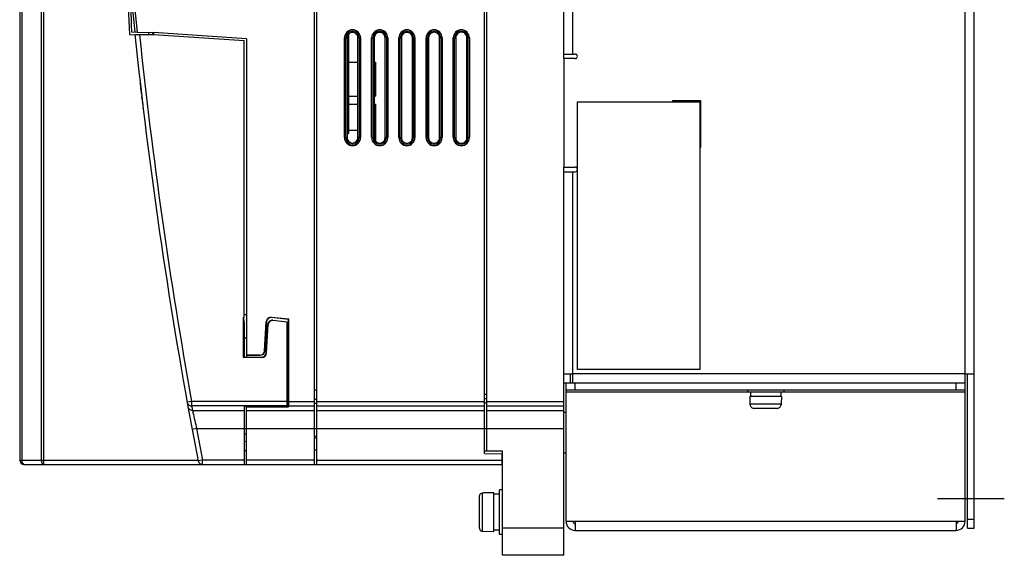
# Model space of a CAD drawing. Header units: millimetres. Extents: x 0 to 1400, y 0 to 1100.
# Tile 27 of 33: x 792 to 1009, y 345 to 463. Entities that reach past the tile are written whole.
import ezdxf

# ---------------------------------------------------------------- set-up
doc = ezdxf.new("R2010")
doc.units = ezdxf.units.MM
doc.header["$LTSCALE"] = 77
doc.linetypes.add('CENTER', pattern=[0.6, 0.375, -0.075, 0.075, -0.075])
doc.layers.get('0').update_dxf_attribs({"linetype": 'CONTINUOUS'})
doc.layers.add('00_COMPONENTS', color=7, linetype='CONTINUOUS')
doc.layers.add('03_AXES', color=7, linetype='CONTINUOUS')

msp = doc.modelspace()

# ---------------------------------------------------------------- linework, layer by layer
at = {"color": 7, "linetype": 'CONTINUOUS'}
for p, q in [((914.74, 445.37), (941.74, 445.37)), ((914.74, 386.37), (914.74, 445.37)), ((941.74, 445.37), (941.74, 386.37)), ((941.74, 386.37), (914.74, 386.37))]:
    msp.add_line(p, q, dxfattribs=at)
at = {"layer": '00_COMPONENTS', "color": 7, "linetype": 'CONTINUOUS'}
for p, q in [((856.74, 365.37), (856.74, 735.37)), ((857.24, 365.37), (857.24, 735.37)), ((894.24, 367.83), (894.24, 735.37)), ((894.74, 368.37), (894.74, 735.37)), ((911.74, 454.87), (911.74, 735.37)), ((791.74, 472.73), (791.74, 366.37)), ((816.41, 460.76), (817.61, 460.74)), ((817.61, 460.74), (821.24, 460.67)), ((820.18, 460.69), (820.18, 460.17)), ((821.08, 460.2), (821.08, 460.67)), ((841.74, 459.27), (821.24, 460.67)), ((821.24, 460.67), (821.24, 460.17)), ((815.93, 460.17), (817.17, 460.15)), ((817.17, 460.17), (821.22, 460.17)), ((821.22, 460.17), (841.24, 458.84)), ((841.24, 397.87), (841.24, 458.84)), ((841.74, 459.27), (841.74, 389.53)), ((863.95, 459.46), (863.95, 437.46)), ((864.24, 460.11), (864.24, 438.39)), ((866.33, 437.46), (866.33, 459.46)), ((869.94, 459.46), (869.94, 437.46)), ((872.34, 437.46), (872.34, 459.46)), ((875.93, 459.46), (875.93, 437.46)), ((878.35, 437.46), (878.35, 459.46)), ((881.92, 459.46), (881.92, 437.46)), ((884.36, 437.46), (884.36, 459.46)), ((887.91, 459.46), (887.91, 437.46)), ((890.37, 437.46), (890.37, 459.46)), ((864.24, 454.12), (866.33, 454.12)), ((869.94, 454.12), (870.24, 454.12)), ((870.24, 454.12), (870.24, 446.62)), ((864.24, 446.62), (866.33, 446.62)), ((869.94, 446.62), (870.24, 446.62)), ((864.24, 444.87), (866.33, 444.87)), ((869.94, 444.87), (870.24, 444.87)), ((870.24, 444.87), (870.24, 436.79)), ((864.24, 439.12), (866.33, 439.12)), ((869.94, 439.12), (870.24, 439.12)), ((863.95, 438.39), (864.24, 438.39)), ((911.74, 345.37), (911.74, 430.95)), ((841.09, 397.87), (841.24, 397.87)), ((841.09, 388.98), (841.09, 397.87)), ((841.24, 396.87), (841.19, 397.87)), ((841.74, 398.37), (841.24, 398.38)), ((851.04, 397.37), (847.28, 397.78)), ((851.09, 397.42), (847.29, 397.83)), ((851.09, 397.42), (851.04, 397.37)), ((851.09, 379.29), (851.09, 397.42)), ((841.24, 396.87), (841.24, 389.07)), ((845.74, 390.42), (846.12, 396.85)), ((846.17, 396.84), (845.79, 390.41)), ((846.1, 390.01), (846.48, 396.27)), ((846.19, 390.01), (846.57, 396.27)), ((850.74, 396.78), (847.57, 397.11)), ((847.58, 397.2), (850.74, 396.87)), ((850.74, 378.15), (850.74, 396.87)), ((851.04, 378.11), (851.04, 397.37)), ((841.24, 393.33), (841.74, 393.32)), ((841.09, 388.98), (841.24, 389.07)), ((845.1, 388.98), (841.09, 388.98)), ((841.24, 389.07), (845.1, 389.07)), ((841.74, 389.53), (844.8, 389.53)), ((844.8, 389.47), (841.74, 389.47)), ((841.74, 389.47), (841.74, 389.07)), ((913.24, 383.37), (913.24, 385.37)), ((1000.74, 351.37), (1000.74, 385.37)), ((911.74, 383.37), (913.24, 383.37)), ((912.24, 352.87), (912.24, 383.37)), ((914.24, 381.87), (914.24, 383.37)), ((998.24, 381.87), (998.24, 383.37)), ((1000.24, 352.87), (1000.24, 383.37)), ((912.24, 381.87), (1000.24, 381.87)), ((952.24, 381.87), (952.24, 381.37)), ((960.24, 381.37), (952.24, 381.37)), ((959.74, 380.37), (952.74, 380.37)), ((952.74, 380.37), (952.77, 378.75)), ((952.89, 381.37), (952.89, 380.37)), ((959.59, 381.37), (959.59, 380.37)), ((959.74, 380.37), (959.7, 378.75)), ((960.24, 381.87), (960.24, 381.37)), ((850.74, 378.15), (841.24, 378.13)), ((841.24, 378.13), (841.24, 365.37)), ((841.74, 378.11), (851.04, 378.11)), ((841.74, 365.37), (841.74, 378.11)), ((851.07, 378.29), (851.04, 378.11)), ((952.77, 378.75), (952.79, 378.57)), ((952.79, 378.57), (952.82, 378.57)), ((959.66, 378.57), (959.68, 378.57)), ((959.7, 378.75), (959.68, 378.57)), ((912.24, 376.86), (911.74, 376.87)), ((958.67, 377.77), (953.81, 377.77)), ((829.78, 373.13), (831.09, 366.18)), ((841.74, 372.09), (841.24, 372.1)), ((856.74, 371.67), (857.24, 371.66)), ((841.74, 370.43), (841.24, 370.37)), ((857.24, 371.22), (856.74, 371.22)), ((841.24, 368.49), (841.74, 368.48)), ((857.24, 368.52), (856.74, 368.52)), ((894.24, 368.37), (898.24, 368.37)), ((894.24, 367.83), (898.04, 367.76)), ((898.04, 367.76), (898.04, 365.37)), ((898.24, 345.37), (898.24, 368.37)), ((912.24, 367.89), (911.74, 367.87)), ((792.74, 365.37), (898.04, 365.37)), ((893.14, 351.35), (893.14, 358.39)), ((893.94, 359.1), (893.82, 359.1)), ((896.34, 359.17), (893.94, 359.12)), ((893.94, 359.1), (893.94, 359.12)), ((896.34, 350.57), (896.34, 359.17)), ((897.54, 358.82), (896.34, 358.82)), ((898.24, 359.77), (897.54, 359.77)), ((897.54, 349.97), (897.54, 359.77)), ((912.24, 352.87), (914.24, 352.87)), ((914.24, 352.87), (914.24, 350.87)), ((998.24, 352.87), (1000.24, 352.87)), ((998.24, 352.87), (998.24, 350.87)), ((893.94, 350.65), (893.82, 350.65)), ((893.94, 350.63), (893.94, 350.65)), ((896.34, 350.57), (893.94, 350.63)), ((897.54, 350.92), (896.34, 350.92)), ((898.24, 349.97), (897.54, 349.97)), ((914.24, 350.87), (998.24, 350.87)), ((1000.74, 351.37), (1002.24, 351.37)), ((911.74, 345.37), (898.24, 345.37))]:
    msp.add_line(p, q, dxfattribs=at)
at = {"layer": '00_COMPONENTS', "color": 9, "linetype": 'CONTINUOUS'}
for p, q in [((1000.24, 385.37), (1000.24, 735.37)), ((913.74, 455.87), (913.74, 715.37)), ((792.2, 472.72), (792.2, 366.37)), ((796.51, 472.64), (796.51, 366.37)), ((797, 472.63), (797, 366.37)), ((863.36, 459.46), (863.95, 459.46)), ((863.36, 437.46), (863.36, 459.46)), ((863.66, 437.46), (863.66, 459.46)), ((866.91, 459.46), (866.33, 459.46)), ((866.61, 459.46), (866.61, 437.46)), ((866.91, 459.46), (866.91, 437.46)), ((869.36, 459.46), (869.94, 459.46)), ((869.36, 437.46), (869.36, 459.46)), ((869.66, 437.46), (869.66, 459.46)), ((872.91, 459.46), (872.34, 459.46)), ((872.61, 459.46), (872.61, 437.46)), ((872.91, 459.46), (872.91, 437.46)), ((875.36, 459.46), (875.93, 459.46)), ((875.36, 437.46), (875.36, 459.46)), ((875.66, 437.46), (875.66, 459.46)), ((878.91, 459.46), (878.35, 459.46)), ((878.61, 459.46), (878.61, 437.46)), ((878.91, 459.46), (878.91, 437.46)), ((881.36, 459.46), (881.92, 459.46)), ((881.36, 437.46), (881.36, 459.46)), ((881.66, 437.46), (881.66, 459.46)), ((884.91, 459.46), (884.36, 459.46)), ((884.61, 459.46), (884.61, 437.46)), ((884.91, 459.46), (884.91, 437.46)), ((887.36, 459.46), (887.91, 459.46)), ((887.36, 437.46), (887.36, 459.46)), ((887.66, 437.46), (887.66, 459.46)), ((890.91, 459.46), (890.37, 459.46)), ((890.61, 459.46), (890.61, 437.46)), ((890.91, 459.46), (890.91, 437.46)), ((914.24, 454.92), (911.74, 454.95)), ((863.36, 437.46), (863.95, 437.46)), ((866.91, 437.46), (866.33, 437.46)), ((869.36, 437.46), (869.94, 437.46)), ((872.91, 437.46), (872.34, 437.46)), ((875.36, 437.46), (875.93, 437.46)), ((878.91, 437.46), (878.35, 437.46)), ((881.36, 437.46), (881.92, 437.46)), ((884.91, 437.46), (884.36, 437.46)), ((887.36, 437.46), (887.91, 437.46)), ((890.91, 437.46), (890.37, 437.46)), ((913.74, 385.37), (913.74, 429.95)), ((847.29, 397.83), (847.28, 397.78)), ((846.12, 396.85), (846.17, 396.84)), ((846.57, 396.27), (846.48, 396.27)), ((847.57, 397.11), (847.58, 397.2)), ((844.8, 389.53), (844.8, 389.47)), ((845.1, 388.98), (845.1, 389.07)), ((845.74, 390.42), (845.79, 390.41)), ((846.19, 390.01), (846.1, 390.01)), ((1000.24, 385.37), (913.74, 385.37)), ((857.24, 381.76), (856.74, 381.76)), ((894.74, 380.85), (894.24, 380.85)), ((952.24, 381.37), (912.24, 381.37)), ((1000.24, 381.37), (960.24, 381.37)), ((829.67, 379.29), (828.68, 379.11)), ((850.74, 379.29), (829.67, 379.29)), ((829.67, 378.29), (829.67, 379.29)), ((850.74, 378.29), (829.67, 378.29)), ((851.07, 378.29), (856.74, 378.29)), ((851.09, 379.29), (856.74, 379.29)), ((856.73, 378.94), (857.24, 378.93)), ((857.24, 379.72), (856.75, 379.73)), ((857.24, 379.29), (894.24, 379.29)), ((857.24, 378.29), (894.24, 378.29)), ((894.74, 379.85), (894.24, 379.86)), ((894.24, 378.99), (894.74, 378.99)), ((894.74, 379.29), (911.74, 379.29)), ((894.74, 378.29), (911.74, 378.29)), ((952.77, 378.75), (959.7, 378.75)), ((829.85, 377.29), (841.24, 377.29)), ((841.74, 377.29), (856.74, 377.29)), ((857.24, 377.29), (894.24, 377.29)), ((894.74, 377.29), (911.74, 377.29)), ((830.76, 373.31), (829.78, 373.13)), ((830.76, 373.31), (911.74, 373.31)), ((830.76, 373.31), (832.07, 366.37)), ((791.74, 366.37), (831.05, 366.37)), ((832.07, 366.37), (831.09, 366.18)), ((841.24, 366.37), (832.07, 366.37)), ((832.07, 365.37), (832.07, 366.37)), ((856.74, 366.37), (841.74, 366.37)), ((857.24, 366.37), (898.04, 366.37)), ((893.82, 350.65), (893.82, 359.1)), ((914.24, 352.87), (998.24, 352.87)), ((1000.74, 353.37), (1002.24, 353.37)), ((911.74, 351.37), (898.24, 351.37))]:
    msp.add_line(p, q, dxfattribs=at)
at = {"layer": '00_COMPONENTS', "color": 3, "linetype": 'CONTINUOUS'}
for p, q in [((1002.24, 351.37), (1002.24, 735.37)), ((911.74, 455.87), (914.24, 455.87)), ((914.24, 454.87), (911.74, 454.87)), ((911.74, 454.87), (911.74, 430.95)), ((941.94, 445.57), (935.74, 445.57)), ((935.74, 445.57), (935.74, 445.37)), ((935.74, 445.37), (941.74, 445.37)), ((941.74, 445.37), (941.74, 435.37)), ((941.94, 435.37), (941.94, 445.57)), ((941.74, 435.37), (941.94, 435.37)), ((911.74, 430.95), (914.24, 430.95)), ((911.74, 429.95), (914.24, 429.95)), ((911.74, 385.37), (913.74, 385.37)), ((913.74, 383.37), (913.74, 385.37)), ((1000.24, 385.37), (1002.24, 385.37)), ((1000.24, 383.37), (1000.24, 385.37)), ((913.24, 383.37), (1000.24, 383.37))]:
    msp.add_line(p, q, dxfattribs=at)
at = {"layer": '00_COMPONENTS', "color": 40, "linetype": 'CONTINUOUS'}
for p, q in [((818.22, 450.5), (818.34, 449.46)), ((818.37, 449.16), (818.34, 449.39)), ((818.4, 448.89), (818.39, 448.95)), ((818.39, 448.95), (818.46, 448.37)), ((818.46, 448.37), (818.43, 448.6)), ((818.52, 447.85), (818.46, 448.37)), ((818.51, 447.93), (818.54, 447.71)), ((818.54, 447.72), (818.53, 447.76)), ((818.54, 447.65), (818.54, 447.72)), ((818.54, 447.65), (818.55, 447.61)), ((818.56, 447.54), (818.55, 447.57)), ((818.6, 447.17), (818.57, 447.41)), ((818.57, 447.41), (818.58, 447.36)), ((818.61, 447.1), (818.6, 447.17)), ((818.68, 446.46), (818.67, 446.52)), ((818.72, 446.15), (818.69, 446.41)), ((818.74, 446), (818.73, 446.05)), ((818.74, 445.96), (818.74, 446)), ((818.77, 445.68), (818.77, 445.71)), ((818.83, 445.19), (818.83, 445.24)), ((818.86, 444.91), (818.86, 444.96)), ((818.92, 444.47), (818.93, 444.36)), ((818.93, 444.36), (818.93, 444.33)), ((819, 443.77), (818.99, 443.87)), ((819, 443.77), (819, 443.77))]:
    msp.add_line(p, q, dxfattribs=at)
at = {"layer": '00_COMPONENTS', "color": 7, "linetype": 'CONTINUOUS'}
for centre, radius, start, end in [((1911.24, 574.17), 1100, 180, 185.91864), ((1911.24, 574.17), 1099.49, 180, 185.92186), ((1915.56, 504.01), 1100.5, 181.65073, 182.28301), ((1915.57, 503.71), 1100, 181.67683, 182.23793), ((1911.23, 574.25), 1100, 185.95263, 190.53527), ((847.17, 396.78), 1.05, 83.8627, 176.6099), ((847.17, 396.78), 1, 83.8627, 176.6099), ((847.47, 396.21), 0.904, 83.991, 176.5285), ((844.8, 390.47), 0.948, 270, 356.6099), ((844.8, 390.47), 1, 270, 356.6099), ((845.1, 390.07), 1.1, 270, 356.5285), ((792.74, 366.37), 1, 180, 270), ((832.07, 366.37), 1, 190.9032, 270), ((914.24, 352.87), 2, 180, 270), ((998.24, 352.87), 2, 270, 360)]:
    msp.add_arc(centre, radius, start, end, dxfattribs=at)
at = {"layer": '00_COMPONENTS', "color": 9, "linetype": 'CONTINUOUS'}
for centre, radius, start, end in [((865.14, 459.46), 1.77, 0, 180), ((865.14, 459.46), 1.48, 0, 180), ((871.14, 459.46), 1.77, 0, 180), ((871.14, 459.46), 1.48, 0, 180), ((877.14, 459.46), 1.77, 0, 180), ((877.14, 459.46), 1.48, 0, 180), ((883.14, 459.46), 1.77, 0, 180), ((883.14, 459.46), 1.48, 0, 180), ((889.14, 459.46), 1.77, 0, 180), ((889.14, 459.46), 1.48, 0, 180), ((1911.23, 574.25), 1099, 185.95807, 190.21828), ((865.14, 437.46), 1.77, 180, 360), ((865.14, 437.46), 1.48, 180, 360), ((871.14, 437.46), 1.77, 180, 360), ((871.14, 437.46), 1.48, 180, 360), ((877.14, 437.46), 1.77, 180, 360), ((877.14, 437.46), 1.48, 180, 360), ((883.14, 437.46), 1.77, 180, 360), ((883.14, 437.46), 1.48, 180, 360), ((889.14, 437.46), 1.77, 180, 360), ((889.14, 437.46), 1.48, 180, 360)]:
    msp.add_arc(centre, radius, start, end, dxfattribs=at)
at = {"layer": '00_COMPONENTS', "color": 3, "linetype": 'CONTINUOUS'}
for centre, start, end in [((914.24, 455.37), 270, 90), ((914.24, 430.45), 270, 90), ((914.24, 352.87), 180, 270), ((998.24, 352.87), 270, 360)]:
    msp.add_arc(centre, 0.5, start, end, dxfattribs=at)
at = {"layer": '00_COMPONENTS', "color": 7, "linetype": 'CONTINUOUS'}
for centre, major_axis, ratio, start_param, end_param in [((865.14, 459.46), (1.19, 0), 0.999999, 0, 3.141593), ((871.14, 459.46), (1.2, 0), 0.999999, 0, 3.141593), ((877.14, 459.46), (1.21, 0), 0.999999, 0, 3.141593), ((883.14, 459.46), (1.22, 0), 0.999999, 0, 3.141593), ((889.14, 459.46), (1.23, 0), 0.999999, 0, 3.141593), ((865.14, 437.46), (1.19, 0), 0.999999, -3.141593, 0), ((871.14, 437.46), (1.2, 0), 0.999999, -3.141593, 0), ((877.14, 437.46), (1.21, 0), 0.999999, -3.141593, 0), ((883.14, 437.46), (1.22, 0), 0.999999, -3.141593, 0), ((889.14, 437.46), (1.23, 0), 0.999999, -3.141593, 0), ((847.47, 396.21), (0.996, 0), 1, 1.465313, 3.080966), ((845.1, 390.07), (1, 0), 1, -1.571406, -0.060627), ((851.07, 379.29), (0, 1), 0.017455, -3.054326, -1.570796)]:
    msp.add_ellipse(centre, major_axis=major_axis, ratio=ratio, start_param=start_param, end_param=end_param, dxfattribs=at)
at = {"layer": '00_COMPONENTS', "color": 40, "linetype": 'CONTINUOUS'}
for start_param, end_param in [(-3.026431, -3.026383), (-3.026287, -3.02617), (-3.024703, -3.02455), (-3.024447, -3.024397), (-3.024395, -3.024244), (-3.024183, -3.024037), (-3.02399, -3.023942), (-3.023741, -3.023667)]:
    msp.add_ellipse((1911.23, 574.25), major_axis=(1100, 0), ratio=1, start_param=start_param, end_param=end_param, dxfattribs=at)
at = {"layer": '00_COMPONENTS', "color": 9, "linetype": 'CONTINUOUS'}
for points, knots in [([(828.68, 379.11), (828.72, 378.89), (828.97, 378.46), (829.44, 378.29), (829.67, 378.29)], [0, 0, 0, 0, 0.499378, 1, 1, 1, 1]), ([(829.85, 377.29), (829.62, 377.29), (829.15, 377.46), (828.9, 377.89), (828.86, 378.11)], [0, 0, 0, 0, 0.500621, 1, 1, 1, 1]), ([(829.85, 377.29), (829.88, 377.16), (830.18, 375.83), (830.48, 374.5), (830.76, 373.31)], [0, 0, 0, 0, 0.101571, 1, 1, 1, 1]), ([(792.2, 366.37), (792.2, 366.24), (792.22, 365.88), (792.47, 365.37), (792.74, 365.37)], [0, 0, 0, 0, 0.326314, 1, 1, 1, 1]), ([(796.51, 366.37), (796.51, 366.24), (796.53, 365.88), (796.78, 365.37), (797.05, 365.37)], [0, 0, 0, 0, 0.326314, 1, 1, 1, 1]), ([(797, 366.37), (797, 366.25), (797, 366.06), (797.01, 365.82), (797.02, 365.67), (797.02, 365.55), (797.03, 365.46), (797.04, 365.41), (797.04, 365.37), (797.05, 365.37)], [0, 0, 0, 0, 0.381541, 0.553953, 0.705129, 0.82929, 0.92173, 0.979048, 1, 1, 1, 1])]:
    msp.add_open_spline(points, degree=3, knots=knots, dxfattribs=at)
msp.add_open_spline([(829.67, 378.29), (829.73, 377.96), (829.79, 377.63), (829.85, 377.29)], degree=3, dxfattribs=at)
at = {"layer": '00_COMPONENTS', "color": 7, "linetype": 'CONTINUOUS'}
for points, knots in [([(952.82, 378.57), (952.84, 378.46), (952.93, 378.24), (953.16, 377.98), (953.46, 377.81), (953.69, 377.77), (953.81, 377.77)], [0, 0, 0, 0, 0.249975, 0.499961, 0.749962, 1, 1, 1, 1]), ([(958.67, 377.77), (958.78, 377.77), (959.01, 377.81), (959.32, 377.98), (959.55, 378.24), (959.63, 378.46), (959.66, 378.57)], [0, 0, 0, 0, 0.250038, 0.500039, 0.750025, 1, 1, 1, 1]), ([(893.14, 358.39), (893.14, 358.48), (893.17, 358.67), (893.32, 358.9), (893.55, 359.06), (893.73, 359.1), (893.82, 359.1)], [0, 0, 0, 0, 0.250023, 0.500029, 0.75002, 1, 1, 1, 1]), ([(893.14, 351.35), (893.14, 351.26), (893.17, 351.08), (893.32, 350.85), (893.55, 350.69), (893.73, 350.65), (893.82, 350.65)], [0, 0, 0, 0, 0.250023, 0.500029, 0.75002, 1, 1, 1, 1])]:
    msp.add_open_spline(points, degree=3, knots=knots, dxfattribs=at)
at = {"layer": '03_AXES', "color": 7, "linetype": 'CENTER'}
msp.add_line((994.19, 357.87), (1008.89, 357.87), dxfattribs=at)

doc.saveas('drawing.dxf')
